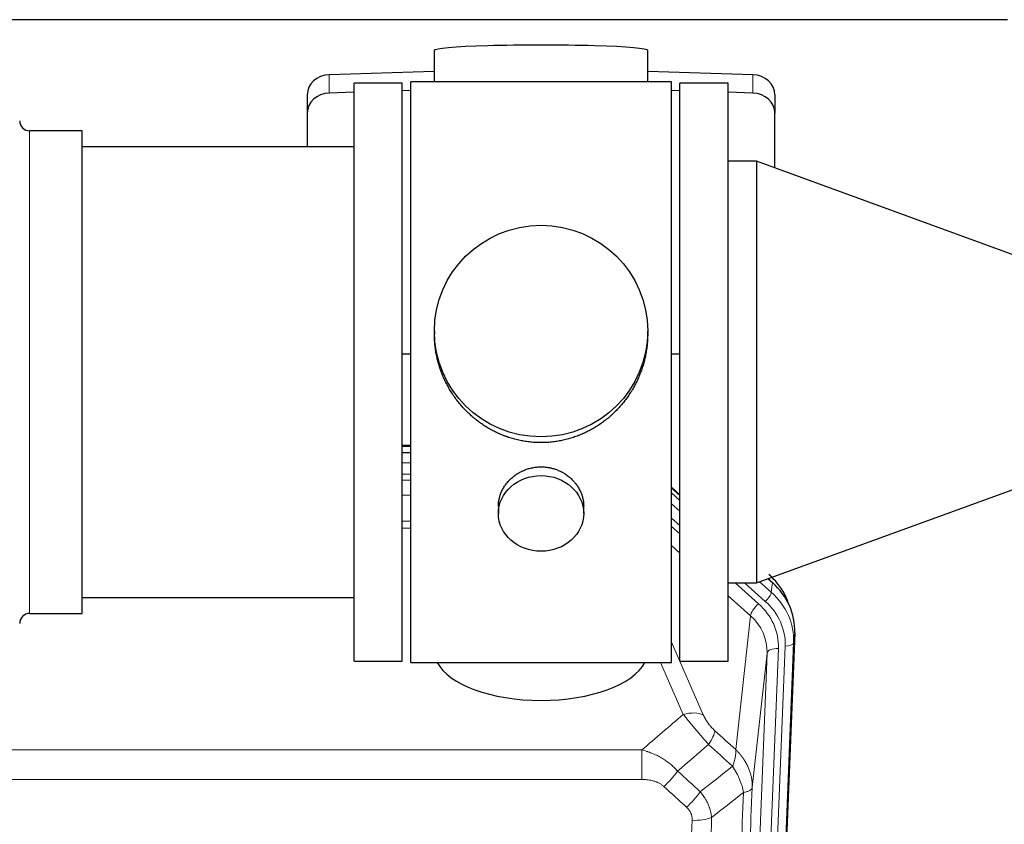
# Model space of a CAD drawing. Header units: inches. Extents: x 0 to 23760, y -13 to 16800.
# Tile 74 of 256: x 7323 to 7670, y 6114 to 6398. Entities that reach past the tile are written whole.
import ezdxf

# ---------------------------------------------------------------- set-up
doc = ezdxf.new("R2010")
doc.units = ezdxf.units.IN
doc.layers.add('1', color=7, linetype='Continuous', true_color=0xffffff)

msp = doc.modelspace()

# ---------------------------------------------------------------- linework, layer by layer
at = {"layer": '1', "color": 2, "linetype": 'Continuous', "lineweight": 25}
for p, q in [((7671.194, 6397.66), (7183.194, 6397.66)), ((7468.87, 6386.805), (7468.87, 6375.741)), ((7544.198, 6375.742), (7544.198, 6386.805)), ((7468.871, 6379.378), (7431.755, 6378.228)), ((7581.313, 6378.228), (7544.197, 6379.378)), ((7457.534, 6375.311), (7440.534, 6375.311)), ((7440.534, 6171.311), (7440.534, 6375.311)), ((7457.534, 6171.311), (7457.534, 6375.311)), ((7505.246, 6375.741), (7460.534, 6375.741)), ((7460.534, 6170.881), (7460.534, 6375.741)), ((7552.534, 6375.741), (7505.246, 6375.741)), ((7552.534, 6170.881), (7552.534, 6375.741)), ((7572.534, 6375.312), (7555.534, 6375.312)), ((7555.534, 6171.312), (7555.534, 6375.312)), ((7572.534, 6171.312), (7572.534, 6375.312)), ((7424.034, 6371.137), (7424.034, 6364.672)), ((7440.534, 6372.036), (7431.755, 6371.764)), ((7460.534, 6372.655), (7457.535, 6372.563)), ((7555.533, 6372.563), (7552.533, 6372.655)), ((7581.313, 6371.764), (7572.533, 6372.036)), ((7589.034, 6371.137), (7589.034, 6364.672)), ((7424.034, 6364.672), (7424.034, 6352.811)), ((7589.034, 6345.343), (7589.034, 6364.672)), ((7344.534, 6358.461), (7326.034, 6358.461)), ((7344.534, 6188.161), (7344.534, 6358.461)), ((7440.534, 6352.811), (7344.534, 6352.811)), ((7582.534, 6347.709), (7572.534, 6347.709)), ((7682.534, 6311.312), (7582.534, 6347.709)), ((7582.534, 6347.709), (7582.534, 6198.915)), ((7468.894, 6287.8), (7468.894, 6286.663)), ((7544.173, 6286.662), (7544.173, 6287.8)), ((7457.535, 6279.801), (7460.534, 6279.708)), ((7552.533, 6279.708), (7555.533, 6279.801)), ((7457.532, 6244.925), (7460.531, 6244.925)), ((7460.532, 6247.43), (7457.534, 6247.43)), ((7582.534, 6198.915), (7682.534, 6235.312)), ((7555.534, 6230.009), (7552.534, 6232.669)), ((7552.534, 6230.669), (7555.534, 6228.008)), ((7491.486, 6226.027), (7491.486, 6223.443)), ((7521.582, 6223.443), (7521.582, 6226.016)), ((7586.645, 6200.412), (7588.175, 6199.055)), ((7572.534, 6198.915), (7582.534, 6198.915)), ((7344.534, 6193.811), (7440.534, 6193.811)), ((7326.034, 6188.161), (7344.534, 6188.161)), ((7596.056, 6181.309), (7582.938, 5848.108)), ((7440.534, 6171.311), (7457.534, 6171.311)), ((7460.534, 6170.881), (7552.534, 6170.881)), ((7555.534, 6171.312), (7572.534, 6171.312))]:
    msp.add_line(p, q, dxfattribs=at)
at = {"layer": '1', "color": 110, "linetype": 'Continuous', "lineweight": 13}
for p, q in [((7431.755, 6378.228), (7431.755, 6371.764)), ((7581.313, 6378.228), (7581.313, 6371.764)), ((7326.034, 6188.161), (7326.034, 6358.461)), ((7460.532, 6247.04), (7457.534, 6247.04)), ((7457.532, 6241.288), (7460.532, 6241.288)), ((7460.532, 6237.318), (7457.532, 6237.318)), ((7457.532, 6235.227), (7460.531, 6235.227)), ((7555.534, 6229.741), (7552.534, 6232.402)), ((7460.531, 6229.933), (7457.532, 6229.933)), ((7552.534, 6226.894), (7555.534, 6224.233)), ((7457.533, 6220.675), (7460.532, 6220.675)), ((7555.534, 6219.162), (7552.534, 6221.823)), ((7460.532, 6218.23), (7457.533, 6218.23)), ((7555.534, 6216.205), (7552.534, 6218.866)), ((7555.534, 6209.444), (7552.534, 6212.105)), ((7587.127, 6199.985), (7587.081, 6200.57)), ((7583.284, 6191.59), (7575.026, 6198.915)), ((7585.676, 6192.426), (7578.36, 6198.915)), ((7583.628, 6199.313), (7587.794, 6195.618)), ((7587.794, 6195.618), (7588.175, 6199.055)), ((7580.46, 6187.334), (7572.533, 6194.365)), ((7575.235, 6140.135), (7580.46, 6187.334)), ((7596.056, 6181.309), (7595.675, 6177.871)), ((7552.534, 6178.064), (7563.808, 6152.385)), ((7590.289, 6175.816), (7577.223, 5843.922)), ((7579.57, 5843.629), (7592.681, 6176.651)), ((7595.675, 6177.871), (7582.564, 5844.849)), ((7573.231, 5842.295), (7586.297, 6174.189)), ((7586.297, 6174.189), (7581.05, 6126.783)), ((7556.747, 6152.534), (7548.691, 6170.882)), ((7308.948, 6140.015), (7542.12, 6140.015)), ((7542.12, 6129.583), (7542.12, 6140.015)), ((7542.12, 6129.583), (7308.948, 6129.583))]:
    msp.add_line(p, q, dxfattribs=at)
at = {"layer": '1', "color": 2, "linetype": 'Continuous', "lineweight": 25}
for centre, start, end in [((7326.034, 6361.961), 180, 270), ((7326.034, 6184.661), 90, 180)]:
    msp.add_arc(centre, 3.5, start, end, dxfattribs=at)
for centre, major_axis, ratio, start_param, end_param in [((7506.534, 6386.805), (37.664, 0), 0.0504434, 0, 3.1415927), ((7432.034, 6371.137), (8, 0), 0.8870108, 1.6057029, 3.1415927), ((7581.034, 6371.137), (8, 0), 0.8870108, 0, 1.5358897), ((7432.034, 6364.672), (8, 0), 0.8870108, 1.6057029, 3.1415927), ((7581.034, 6364.672), (8, 0), 0.8870108, 0, 1.5358897), ((7567.057, 6195.184), (27.003, -10.205), 0.5569658, 0.8423222, 0.9715451), ((7568.229, 6180.315), (-21.335, -18.979), 0.8422692, 2.7756796, 3.1595061), ((7569.034, 6182.117), (-27.038, -0.124), 0.8859493, 3.102669, 3.9217821), ((7506.534, 6174.853), (37.64, 0), 0.4617486, 3.372107, 6.0525728)]:
    msp.add_ellipse(centre, major_axis=major_axis, ratio=ratio, start_param=start_param, end_param=end_param, dxfattribs=at)
for centre, major_axis, ratio in [((7506.534, 6287.8), (37.64, 0), 0.9914449), ((7506.534, 6223.443), (-15.048, 0), 0.8870108)]:
    msp.add_ellipse(centre, major_axis=major_axis, ratio=ratio, dxfattribs=at)
at = {"layer": '1', "color": 110, "linetype": 'Continuous', "lineweight": 13}
for centre, major_axis, ratio, start_param, end_param in [((7585.676, 6193.811), (1.991, 2.244), 0.3265056, 4.3596844, 5.8781208), ((7568.662, 6178.755), (27.029, -0.244), 0.8851019, 6.2564288, 7.0755419), ((7583.284, 6189.743), (2.654, 2.992), 0.3265056, 1.2180917, 2.7365282), ((7566.27, 6176.534), (-24.034, -0.11), 0.8859493, 3.102669, 3.9217821), ((7568.662, 6177.37), (-24.034, -0.11), 0.8859493, 3.102669, 3.9217821), ((7566.27, 6174.687), (-20.033, -0.591), 0.8872905, 3.0803315, 3.8994446), ((7590.289, 6173.969), (3.997, -0.157), 0.4614673, 1.5889619, 3.1073983), ((7592.681, 6178.037), (2.998, -0.118), 0.4614673, 4.7305545, 6.248991), ((7556.747, 6146.363), (-9.156, -4.02), 0.5833249, 3.617995, 4.4616661), ((7560.834, 6140.765), (-6.719, -7.407), 0.3029797, 1.994528, 2.7400357), ((7549.878, 6131.378), (-6.736, -7.391), 0.3030979, 1.2497453, 1.9956357), ((7557.887, 6124.085), (6.729, 7.397), 0.3051216, 4.388767, 5.1358022), ((7559.859, 6119.492), (-9.992, 0.404), 0.431453, 1.5882535, 2.3480729)]:
    msp.add_ellipse(centre, major_axis=major_axis, ratio=ratio, start_param=start_param, end_param=end_param, dxfattribs=at)
at = {"layer": '1', "color": 2, "linetype": 'Continuous', "lineweight": 25}
for points, knots in [([(7506.534, 6248.428), (7505.906, 6248.428), (7504.657, 6248.461), (7502.8, 6248.606), (7500.96, 6248.845), (7499.137, 6249.177), (7497.33, 6249.603), (7496.137, 6249.948), (7495.246, 6250.231), (7494.95, 6250.33), (7494.581, 6250.457), (7494.507, 6250.483), (7494.359, 6250.535), (7494.139, 6250.614), (7493.334, 6250.91), (7492.038, 6251.433), (7490.356, 6252.212), (7488.719, 6253.071), (7487.126, 6254.009), (7485.576, 6255.027), (7484.572, 6255.759), (7483.954, 6256.233), (7483.831, 6256.329), (7483.586, 6256.521), (7483.221, 6256.812), (7482.862, 6257.109), (7482.152, 6257.71), (7481.228, 6258.532), (7479.907, 6259.825), (7478.649, 6261.18), (7477.455, 6262.594), (7476.701, 6263.578), (7476.152, 6264.332), (7475.881, 6264.712), (7475.617, 6265.099), (7475.442, 6265.358), (7475.355, 6265.488), (7474.926, 6266.141), (7474.266, 6267.198), (7473.357, 6268.821), (7472.529, 6270.48), (7471.782, 6272.174), (7471.114, 6273.906), (7470.724, 6275.084), (7470.452, 6275.978), (7470.321, 6276.427), (7470.178, 6276.955), (7470.119, 6277.182), (7470.079, 6277.334), (7470.06, 6277.41), (7469.888, 6278.093), (7469.613, 6279.311), (7469.293, 6281.141), (7469.064, 6282.975), (7468.926, 6284.813), (7468.894, 6286.061), (7468.894, 6286.696), (7468.894, 6286.715)], [0, 0, 0, 0, 0.0312188, 0.0624376, 0.0936563, 0.1248751, 0.1560939, 0.1873127, 0.1873127, 0.2029221, 0.2029221, 0.2068244, 0.2068244, 0.2107268, 0.2185315, 0.2497502, 0.280969, 0.3121878, 0.3434066, 0.3746254, 0.4058442, 0.4058442, 0.4136489, 0.4136489, 0.4214535, 0.4370629, 0.4370629, 0.4682817, 0.4995005, 0.5307193, 0.5619381, 0.5931568, 0.5931568, 0.6087662, 0.6165709, 0.6165709, 0.6243756, 0.6243756, 0.6555944, 0.6868132, 0.718032, 0.7492507, 0.7804695, 0.8116883, 0.8116883, 0.8272977, 0.8351024, 0.8390047, 0.8390047, 0.8429071, 0.8429071, 0.8741259, 0.9053447, 0.9365634, 0.9677822, 0.999001, 1, 1, 1, 1]), ([(7544.173, 6286.71), (7544.173, 6286.697), (7544.174, 6286.07), (7544.142, 6284.829), (7544.005, 6282.989), (7543.776, 6281.151), (7543.563, 6279.928), (7543.379, 6279.011), (7543.298, 6278.629), (7543.21, 6278.247), (7543.175, 6278.095), (7543.157, 6278.019), (7543.102, 6277.79), (7542.916, 6277.03), (7542.54, 6275.678), (7541.954, 6273.91), (7541.286, 6272.175), (7540.536, 6270.475), (7539.703, 6268.808), (7539.093, 6267.719), (7538.694, 6267.045), (7538.613, 6266.911), (7538.451, 6266.644), (7538.204, 6266.245), (7537.952, 6265.852), (7537.438, 6265.072), (7536.73, 6264.053), (7535.602, 6262.581), (7534.408, 6261.167), (7533.146, 6259.811), (7532.261, 6258.945), (7531.579, 6258.31), (7531.234, 6257.996), (7530.883, 6257.687), (7530.647, 6257.483), (7530.528, 6257.382), (7529.934, 6256.879), (7528.967, 6256.101), (7527.469, 6255.012), (7525.925, 6253.999), (7524.335, 6253.063), (7522.697, 6252.205), (7521.572, 6251.684), (7520.717, 6251.314), (7520.286, 6251.134), (7519.85, 6250.962), (7519.631, 6250.877), (7519.558, 6250.849), (7519.412, 6250.794), (7518.755, 6250.545), (7517.505, 6250.114), (7515.723, 6249.599), (7513.922, 6249.176), (7512.104, 6248.844), (7510.267, 6248.606), (7509.03, 6248.509), (7508.097, 6248.461), (7507.63, 6248.442), (7507.083, 6248.432), (7506.848, 6248.429), (7506.691, 6248.428), (7506.612, 6248.428), (7506.534, 6248.428)], [0, 0, 0, 0, 0.0006246, 0.0318551, 0.0630856, 0.0943161, 0.1255465, 0.1255465, 0.1411618, 0.1450656, 0.1450656, 0.1489694, 0.1489694, 0.156777, 0.1880075, 0.219238, 0.2504685, 0.2816989, 0.3129294, 0.3441599, 0.3441599, 0.3519675, 0.3519675, 0.3597751, 0.3753904, 0.3753904, 0.4066209, 0.4378513, 0.4690818, 0.5003123, 0.5315428, 0.5315428, 0.547158, 0.5549656, 0.5549656, 0.5627733, 0.5627733, 0.5940037, 0.6252342, 0.6564647, 0.6876952, 0.7189257, 0.7501562, 0.7501562, 0.7657714, 0.773579, 0.773579, 0.7774828, 0.7774828, 0.7813866, 0.8126171, 0.8438476, 0.8750781, 0.9063086, 0.937539, 0.9687695, 0.9687695, 0.9843848, 0.9921924, 0.9960962, 0.9960962, 1, 1, 1, 1]), ([(7491.486, 6226.025), (7491.486, 6226.455), (7491.51, 6226.888), (7491.57, 6227.434), (7491.584, 6227.545), (7491.614, 6227.765), (7491.664, 6228.095), (7491.728, 6228.423), (7491.872, 6229.075), (7491.991, 6229.505), (7492.276, 6230.356), (7492.441, 6230.777), (7492.724, 6231.401), (7492.824, 6231.608), (7492.957, 6231.865), (7492.984, 6231.917), (7493.038, 6232.019), (7493.121, 6232.172), (7493.206, 6232.323), (7493.497, 6232.823), (7493.75, 6233.211), (7494.294, 6233.964), (7494.585, 6234.329), (7495.052, 6234.859), (7495.213, 6235.032), (7495.461, 6235.288), (7495.587, 6235.415), (7495.716, 6235.54), (7495.802, 6235.623), (7495.846, 6235.664), (7496.24, 6236.033), (7496.605, 6236.343), (7497.363, 6236.928), (7497.756, 6237.203), (7498.57, 6237.717), (7498.991, 6237.957), (7499.536, 6238.233), (7499.645, 6238.287), (7499.867, 6238.393), (7499.978, 6238.445), (7500.314, 6238.596), (7500.54, 6238.691), (7501.223, 6238.96), (7501.685, 6239.118), (7502.623, 6239.39), (7503.099, 6239.504), (7503.823, 6239.642), (7504.066, 6239.683), (7504.433, 6239.735), (7504.556, 6239.751), (7504.741, 6239.773), (7504.803, 6239.78), (7504.927, 6239.793), (7504.988, 6239.799), (7505.544, 6239.852), (7506.037, 6239.875), (7507.019, 6239.875), (7507.509, 6239.853), (7508.487, 6239.761), (7508.974, 6239.693), (7509.582, 6239.578), (7509.704, 6239.553), (7509.946, 6239.501), (7510.309, 6239.419), (7510.666, 6239.325), (7511.373, 6239.121), (7511.835, 6238.964), (7512.74, 6238.608), (7513.184, 6238.409), (7513.836, 6238.079), (7514.051, 6237.964), (7514.37, 6237.784), (7514.476, 6237.722), (7514.685, 6237.597), (7514.789, 6237.533), (7515.302, 6237.209), (7515.697, 6236.934), (7516.454, 6236.35), (7516.817, 6236.042), (7517.511, 6235.394), (7517.842, 6235.054), (7518.197, 6234.653), (7518.236, 6234.608), (7518.313, 6234.518), (7518.429, 6234.383), (7518.691, 6234.064), (7518.903, 6233.784), (7519.313, 6233.218), (7519.565, 6232.831), (7520.028, 6232.038), (7520.238, 6231.631), (7520.523, 6231.007), (7520.612, 6230.797), (7520.738, 6230.477), (7520.779, 6230.371), (7520.857, 6230.157), (7520.894, 6230.05), (7521.074, 6229.515), (7521.193, 6229.084), (7521.386, 6228.218), (7521.458, 6227.783), (7521.532, 6227.126), (7521.55, 6226.907), (7521.569, 6226.577), (7521.576, 6226.412), (7521.579, 6226.247), (7521.581, 6226.136), (7521.581, 6226.081), (7521.582, 6226.023), (7521.582, 6226.021), (7521.582, 6226.018)], [0, 0, 0, 0, 0.0308202, 0.0308202, 0.0386347, 0.0386347, 0.0464491, 0.062078, 0.062078, 0.0933358, 0.0933358, 0.1245936, 0.1245936, 0.1402226, 0.1402226, 0.1441298, 0.1441298, 0.148037, 0.1558515, 0.1558515, 0.1871093, 0.1871093, 0.2183671, 0.2183671, 0.233996, 0.233996, 0.2418105, 0.2457177, 0.2457177, 0.2496249, 0.2496249, 0.2808827, 0.2808827, 0.3121405, 0.3121405, 0.3433983, 0.3433983, 0.3512128, 0.3512128, 0.3590273, 0.3590273, 0.3746562, 0.3746562, 0.405914, 0.405914, 0.4371718, 0.4371718, 0.4528007, 0.4528007, 0.4606152, 0.4606152, 0.4645224, 0.4645224, 0.4684296, 0.4684296, 0.4996874, 0.4996874, 0.5309452, 0.5309452, 0.5622031, 0.5622031, 0.5700175, 0.5700175, 0.577832, 0.5934609, 0.5934609, 0.6247187, 0.6247187, 0.6559765, 0.6559765, 0.6716054, 0.6716054, 0.6794199, 0.6794199, 0.6872343, 0.6872343, 0.7184921, 0.7184921, 0.7497499, 0.7497499, 0.7810078, 0.7810078, 0.784915, 0.784915, 0.7888222, 0.7966367, 0.8122656, 0.8122656, 0.8435234, 0.8435234, 0.8747812, 0.8747812, 0.8904101, 0.8904101, 0.8982246, 0.8982246, 0.906039, 0.906039, 0.9372968, 0.9372968, 0.9685546, 0.9685546, 0.9841835, 0.9841835, 0.991998, 0.9959052, 0.9959052, 0.9998125, 0.9998125, 1, 1, 1, 1])]:
    msp.add_open_spline(points, degree=3, knots=knots, dxfattribs=at)
at = {"layer": '1', "color": 110, "linetype": 'Continuous', "lineweight": 13}
for points in [[(7542.12, 6140.015), (7546.992, 6144.19), (7551.868, 6148.364), (7556.747, 6152.534)], [(7567.895, 6146.787), (7570.342, 6144.567), (7572.788, 6142.35), (7575.235, 6140.135)], [(7565.642, 6141.954), (7561.991, 6138.826), (7558.343, 6135.695), (7554.696, 6132.564)], [(7574.129, 6134.248), (7571.3, 6136.815), (7568.471, 6139.383), (7565.642, 6141.954)], [(7562.71, 6125.253), (7566.518, 6128.247), (7570.325, 6131.245), (7574.129, 6134.248)], [(7554.696, 6132.564), (7557.367, 6130.125), (7560.038, 6127.688), (7562.71, 6125.253)], [(7557.887, 6119.786), (7555.217, 6122.225), (7552.548, 6124.665), (7549.878, 6127.108)], [(7577.994, 6125.002), (7574.245, 6122.042), (7570.495, 6119.087), (7566.742, 6116.135)]]:
    msp.add_open_spline(points, degree=3, dxfattribs=at)
for points, knots in [([(7556.747, 6152.534), (7557.069, 6152.134), (7557.399, 6151.725), (7558.076, 6150.892), (7558.424, 6150.467), (7558.958, 6149.819), (7559.138, 6149.6), (7559.411, 6149.269), (7559.503, 6149.159), (7559.641, 6148.992), (7559.688, 6148.936), (7559.781, 6148.824), (7559.827, 6148.768), (7560.245, 6148.266), (7560.996, 6147.368), (7561.761, 6146.462), (7562.34, 6145.78), (7562.534, 6145.553), (7562.826, 6145.21), (7562.924, 6145.096), (7563.07, 6144.925), (7563.119, 6144.867), (7563.217, 6144.753), (7563.266, 6144.696), (7563.707, 6144.183), (7564.096, 6143.731), (7564.872, 6142.836), (7565.258, 6142.393), (7565.642, 6141.954)], [0, 0, 0, 0, 0.125, 0.125, 0.25, 0.25, 0.3125, 0.3125, 0.34375, 0.34375, 0.359375, 0.359375, 0.375, 0.375, 0.5, 0.625, 0.625, 0.6875, 0.6875, 0.71875, 0.71875, 0.734375, 0.734375, 0.75, 0.75, 0.875, 0.875, 1, 1, 1, 1]), ([(7567.895, 6146.787), (7567.676, 6146.986), (7567.46, 6147.192), (7567.034, 6147.622), (7566.824, 6147.844), (7566.566, 6148.133), (7566.515, 6148.191), (7566.413, 6148.308), (7566.262, 6148.484), (7566.116, 6148.661), (7565.83, 6149.018), (7565.647, 6149.258), (7565.297, 6149.743), (7565.13, 6149.988), (7564.951, 6150.266), (7564.931, 6150.297), (7564.891, 6150.359), (7564.833, 6150.451), (7564.7, 6150.666), (7564.593, 6150.849), (7564.385, 6151.211), (7564.257, 6151.45), (7564.019, 6151.921), (7563.909, 6152.154), (7563.808, 6152.385)], [0, 0, 0, 0, 0.125, 0.125, 0.25, 0.25, 0.28125, 0.28125, 0.3125, 0.375, 0.375, 0.5, 0.5, 0.625, 0.625, 0.640625, 0.640625, 0.65625, 0.6875, 0.75, 0.75, 0.875, 0.875, 1, 1, 1, 1]), ([(7542.12, 6140.015), (7542.717, 6139.863), (7543.385, 6139.669), (7544.049, 6139.449), (7544.196, 6139.399), (7544.27, 6139.374), (7544.49, 6139.298), (7544.637, 6139.245), (7545.075, 6139.085), (7545.364, 6138.974), (7546.226, 6138.624), (7546.791, 6138.372), (7547.904, 6137.827), (7548.451, 6137.534), (7549.257, 6137.064), (7549.656, 6136.821), (7550.05, 6136.566), (7550.246, 6136.436), (7550.311, 6136.393), (7550.441, 6136.305), (7550.506, 6136.261), (7551.085, 6135.861), (7551.581, 6135.49), (7552.536, 6134.712), (7552.995, 6134.307), (7553.875, 6133.462), (7554.295, 6133.022), (7554.696, 6132.564)], [0, 0, 0, 0, 0.125, 0.140625, 0.140625, 0.15625, 0.15625, 0.1875, 0.1875, 0.25, 0.25, 0.375, 0.375, 0.5, 0.5, 0.5625, 0.59375, 0.59375, 0.609375, 0.609375, 0.625, 0.625, 0.75, 0.75, 0.875, 0.875, 1, 1, 1, 1]), ([(7575.235, 6140.135), (7575.281, 6139.762), (7575.29, 6139.351), (7575.25, 6138.686), (7575.227, 6138.456), (7575.164, 6137.982), (7575.124, 6137.738), (7575.028, 6137.237), (7574.971, 6136.98), (7574.842, 6136.456), (7574.77, 6136.189), (7574.611, 6135.646), (7574.524, 6135.371), (7574.336, 6134.814), (7574.236, 6134.532), (7574.129, 6134.248)], [0, 0, 0, 0, 0.25, 0.25, 0.375, 0.375, 0.5, 0.5, 0.625, 0.625, 0.75, 0.75, 0.875, 0.875, 1, 1, 1, 1]), ([(7575.235, 6140.135), (7575.252, 6140.118), (7575.286, 6140.084), (7575.338, 6140.034), (7575.389, 6139.983), (7575.44, 6139.932), (7575.491, 6139.881), (7575.542, 6139.83), (7575.592, 6139.779), (7575.643, 6139.727), (7575.693, 6139.675), (7575.743, 6139.624), (7575.793, 6139.572), (7575.843, 6139.519), (7575.892, 6139.467), (7575.942, 6139.414), (7575.991, 6139.362), (7576.04, 6139.309), (7576.089, 6139.256), (7576.138, 6139.202), (7576.187, 6139.149), (7576.235, 6139.095), (7576.283, 6139.042), (7576.331, 6138.988), (7576.379, 6138.934), (7576.427, 6138.879), (7576.475, 6138.825), (7576.522, 6138.77), (7576.569, 6138.716), (7576.616, 6138.661), (7576.663, 6138.606), (7576.71, 6138.55), (7576.756, 6138.495), (7576.803, 6138.439), (7576.849, 6138.384), (7576.895, 6138.328), (7576.94, 6138.272), (7576.986, 6138.215), (7577.031, 6138.159), (7577.076, 6138.102), (7577.121, 6138.046), (7577.166, 6137.989), (7577.211, 6137.932), (7577.255, 6137.874), (7577.299, 6137.817), (7577.343, 6137.76), (7577.387, 6137.702), (7577.431, 6137.644), (7577.474, 6137.586), (7577.517, 6137.528), (7577.56, 6137.47), (7577.603, 6137.411), (7577.645, 6137.352), (7577.688, 6137.294), (7577.73, 6137.235), (7577.772, 6137.176), (7577.813, 6137.116), (7577.855, 6137.057), (7577.896, 6136.997), (7577.937, 6136.938), (7577.978, 6136.878), (7578.019, 6136.818), (7578.059, 6136.758), (7578.099, 6136.697), (7578.139, 6136.637), (7578.179, 6136.576), (7578.219, 6136.516), (7578.258, 6136.455), (7578.297, 6136.394), (7578.336, 6136.332), (7578.374, 6136.271), (7578.413, 6136.21), (7578.451, 6136.148), (7578.489, 6136.086), (7578.527, 6136.024), (7578.564, 6135.962), (7578.601, 6135.9), (7578.638, 6135.838), (7578.675, 6135.775), (7578.711, 6135.713), (7578.748, 6135.65), (7578.784, 6135.587), (7578.82, 6135.524), (7578.855, 6135.461), (7578.89, 6135.398), (7578.926, 6135.334), (7578.96, 6135.271), (7578.995, 6135.207), (7579.029, 6135.143), (7579.063, 6135.079), (7579.097, 6135.015), (7579.131, 6134.951), (7579.164, 6134.886), (7579.197, 6134.822), (7579.23, 6134.757), (7579.263, 6134.692), (7579.295, 6134.628), (7579.327, 6134.563), (7579.359, 6134.497), (7579.39, 6134.432), (7579.422, 6134.367), (7579.453, 6134.301), (7579.483, 6134.236), (7579.514, 6134.17), (7579.544, 6134.104), (7579.574, 6134.038), (7579.604, 6133.972), (7579.633, 6133.906), (7579.831, 6133.455), (7580.165, 6132.605), (7580.554, 6131.337), (7580.84, 6130.038), (7581.017, 6128.715), (7581.061, 6127.789), (7581.06, 6127.264), (7581.059, 6127.144), (7581.057, 6127.024), (7581.054, 6126.903), (7581.051, 6126.823), (7581.05, 6126.783)], [0, 0, 0, 0, 0.0045083, 0.0090195, 0.0135338, 0.0180512, 0.0225715, 0.0270949, 0.0316214, 0.0361509, 0.0406834, 0.0452189, 0.0497575, 0.0542992, 0.0588439, 0.0633916, 0.0679424, 0.0724963, 0.0770532, 0.0816132, 0.0861762, 0.0907423, 0.0953114, 0.0998837, 0.104459, 0.1090373, 0.1136188, 0.1182033, 0.1227909, 0.1273815, 0.1319753, 0.1365721, 0.141172, 0.145775, 0.1503811, 0.1549903, 0.1596025, 0.1642179, 0.1688364, 0.1734579, 0.1780826, 0.1827103, 0.1873412, 0.1919752, 0.1966123, 0.2012524, 0.2058957, 0.2105422, 0.2151917, 0.2198443, 0.2245001, 0.229159, 0.233821, 0.2384861, 0.2431544, 0.2478258, 0.2525003, 0.2571779, 0.2618587, 0.2665427, 0.2712297, 0.2759199, 0.2806133, 0.2853097, 0.2900094, 0.2947122, 0.2994181, 0.3041272, 0.3088394, 0.3135548, 0.3182733, 0.322995, 0.3277199, 0.3324479, 0.3371791, 0.3419135, 0.346651, 0.3513917, 0.3561355, 0.3608826, 0.3656328, 0.3703861, 0.3751427, 0.3799024, 0.3846654, 0.3894315, 0.3942008, 0.3989732, 0.4037489, 0.4085278, 0.4133098, 0.4180951, 0.4228835, 0.4276751, 0.43247, 0.437268, 0.4420692, 0.4468737, 0.4516813, 0.4564922, 0.4613063, 0.4661235, 0.470944, 0.4757677, 0.4805947, 0.4854248, 0.4902582, 0.4950947, 0.4999345, 0.5888915, 0.6791125, 0.7706071, 0.8633844, 0.9574535, 0.965938, 0.9744348, 0.9829441, 0.9914659, 1, 1, 1, 1]), ([(7574.129, 6134.248), (7574.632, 6133.5), (7575.094, 6132.733), (7575.721, 6131.571), (7575.918, 6131.182), (7576.29, 6130.401), (7576.465, 6130.01), (7576.953, 6128.836), (7577.23, 6128.054), (7577.687, 6126.51), (7577.866, 6125.747), (7577.994, 6125.002)], [0, 0, 0, 0, 0.25, 0.25, 0.375, 0.375, 0.5, 0.5, 0.75, 0.75, 1, 1, 1, 1]), ([(7542.12, 6129.583), (7542.474, 6129.583), (7542.827, 6129.573), (7543.268, 6129.546), (7543.356, 6129.54), (7543.532, 6129.526), (7543.62, 6129.519), (7543.884, 6129.494), (7544.059, 6129.475), (7544.581, 6129.408), (7544.925, 6129.351), (7545.608, 6129.212), (7545.946, 6129.129), (7546.613, 6128.935), (7546.943, 6128.823), (7547.309, 6128.679), (7547.349, 6128.662), (7547.43, 6128.629), (7547.551, 6128.579), (7547.828, 6128.457), (7548.06, 6128.343), (7548.514, 6128.105), (7548.806, 6127.93), (7549.362, 6127.546), (7549.628, 6127.337), (7549.878, 6127.108)], [0, 0, 0, 0, 0.125, 0.125, 0.15625, 0.15625, 0.1875, 0.1875, 0.25, 0.25, 0.375, 0.375, 0.5, 0.5, 0.625, 0.625, 0.640625, 0.640625, 0.65625, 0.6875, 0.75, 0.75, 0.875, 0.875, 1, 1, 1, 1]), ([(7581.05, 6126.783), (7580.48, 6112.783), (7579.355, 6084.915), (7578.261, 6057.312), (7577.452, 6036.708), (7577.05, 6026.431), (7576.586, 6014.484), (7576.389, 6009.373), (7576.257, 6005.968), (7576.191, 6004.266), (7575.864, 5995.764), (7575.473, 5985.588), (7575.023, 5973.763), (7574.831, 5968.705), (7574.703, 5965.335), (7574.64, 5963.651), (7574.067, 5948.507), (7573.066, 5921.739), (7571.611, 5882.045), (7570.205, 5842.811), (7569.299, 5816.962), (7568.854, 5804.115)], [0, 0, 0, 0, 0.125, 0.25, 0.25, 0.3125, 0.34375, 0.359375, 0.359375, 0.375, 0.375, 0.4375, 0.46875, 0.484375, 0.484375, 0.5, 0.5, 0.625, 0.75, 0.875, 1, 1, 1, 1]), ([(7577.994, 6125.002), (7578.221, 6125.039), (7578.437, 6125.081), (7578.847, 6125.177), (7579.041, 6125.23), (7579.405, 6125.346), (7579.575, 6125.409), (7579.89, 6125.545), (7580.034, 6125.618), (7580.295, 6125.771), (7580.412, 6125.852), (7580.618, 6126.021), (7580.707, 6126.109), (7580.93, 6126.384), (7581.02, 6126.579), (7581.05, 6126.783)], [0, 0, 0, 0, 0.125, 0.125, 0.25, 0.25, 0.375, 0.375, 0.5, 0.5, 0.625, 0.625, 0.75, 0.75, 1, 1, 1, 1]), ([(7562.71, 6125.253), (7563, 6124.909), (7563.277, 6124.558), (7563.606, 6124.11), (7563.671, 6124.02), (7563.799, 6123.839), (7563.862, 6123.748), (7564.049, 6123.475), (7564.169, 6123.292), (7564.519, 6122.738), (7564.953, 6121.992), (7565.326, 6121.229), (7565.582, 6120.65), (7565.663, 6120.456), (7565.779, 6120.163), (7565.817, 6120.065), (7565.89, 6119.869), (7565.926, 6119.771), (7566.098, 6119.28), (7566.219, 6118.888), (7566.426, 6118.102), (7566.6, 6117.316), (7566.706, 6116.529), (7566.742, 6116.135)], [0, 0, 0, 0, 0.125, 0.125, 0.15625, 0.15625, 0.1875, 0.1875, 0.25, 0.25, 0.375, 0.5, 0.5, 0.5625, 0.5625, 0.59375, 0.59375, 0.625, 0.625, 0.75, 0.75, 0.875, 1, 1, 1, 1]), ([(7565.765, 5801.106), (7565.821, 5802.718), (7565.877, 5804.332), (7565.989, 5807.561), (7566.157, 5812.408), (7566.553, 5823.743), (7566.896, 5833.502), (7567.59, 5853.079), (7568.53, 5879.335), (7569.988, 5919.18), (7570.993, 5946.051), (7571.567, 5961.252), (7571.63, 5962.942), (7571.759, 5966.325), (7571.951, 5971.402), (7572.402, 5983.273), (7572.794, 5993.487), (7573.122, 6002.022), (7573.188, 6003.73), (7573.32, 6007.148), (7573.519, 6012.278), (7573.984, 6024.27), (7574.386, 6034.586), (7575.198, 6055.268), (7576.295, 6082.976), (7577.423, 6110.949), (7577.994, 6125.002)], [0, 0, 0, 0, 0.015625, 0.015625, 0.03125, 0.0625, 0.125, 0.125, 0.25, 0.375, 0.5, 0.5, 0.515625, 0.515625, 0.53125, 0.5625, 0.625, 0.625, 0.640625, 0.640625, 0.65625, 0.6875, 0.75, 0.75, 0.875, 1, 1, 1, 1]), ([(7557.887, 6119.786), (7558.054, 6119.634), (7558.211, 6119.475), (7558.398, 6119.268), (7558.434, 6119.226), (7558.506, 6119.142), (7558.542, 6119.099), (7558.646, 6118.969), (7558.713, 6118.882), (7558.906, 6118.616), (7559.14, 6118.251), (7559.331, 6117.866), (7559.457, 6117.569), (7559.496, 6117.469), (7559.55, 6117.317), (7559.568, 6117.266), (7559.601, 6117.164), (7559.617, 6117.112), (7559.693, 6116.855), (7559.741, 6116.648), (7559.814, 6116.231), (7559.839, 6116.022), (7559.865, 6115.6), (7559.868, 6115.388), (7559.859, 6115.174)], [0, 0, 0, 0, 0.125, 0.125, 0.15625, 0.15625, 0.1875, 0.1875, 0.25, 0.25, 0.375, 0.5, 0.5, 0.5625, 0.5625, 0.59375, 0.59375, 0.625, 0.625, 0.75, 0.75, 0.875, 0.875, 1, 1, 1, 1]), ([(7566.742, 6116.135), (7566.184, 6102.322), (7565.082, 6074.827), (7563.472, 6033.975), (7562.429, 6007.001), (7561.657, 5986.868), (7561.274, 5976.826), (7560.895, 5966.821), (7560.644, 5960.159), (7560.518, 5956.832), (7559.894, 5940.218), (7559.402, 5926.998), (7558.676, 5907.273), (7558.436, 5900.718), (7557.959, 5887.643), (7557.723, 5881.125), (7557.02, 5861.627), (7556.098, 5835.78), (7555.207, 5810.235), (7554.768, 5797.538)], [0, 0, 0, 0, 0.125, 0.25, 0.375, 0.375, 0.4375, 0.46875, 0.46875, 0.5, 0.5, 0.625, 0.625, 0.6875, 0.6875, 0.75, 0.75, 0.875, 1, 1, 1, 1]), ([(7547.901, 5796.172), (7548.338, 5808.885), (7549.229, 5834.463), (7550.149, 5860.343), (7550.851, 5879.866), (7551.087, 5886.392), (7551.563, 5899.483), (7551.803, 5906.047), (7552.528, 5925.796), (7553.02, 5939.033), (7553.643, 5955.669), (7553.768, 5959), (7554.02, 5965.67), (7554.398, 5975.688), (7554.781, 5985.743), (7555.551, 6005.901), (7556.593, 6032.91), (7558.201, 6073.814), (7559.302, 6101.344), (7559.859, 6115.174)], [0, 0, 0, 0, 0.125, 0.25, 0.25, 0.3125, 0.3125, 0.375, 0.375, 0.5, 0.5, 0.53125, 0.53125, 0.5625, 0.625, 0.625, 0.75, 0.875, 1, 1, 1, 1])]:
    msp.add_open_spline(points, degree=3, knots=knots, dxfattribs=at)

doc.saveas('drawing.dxf')
